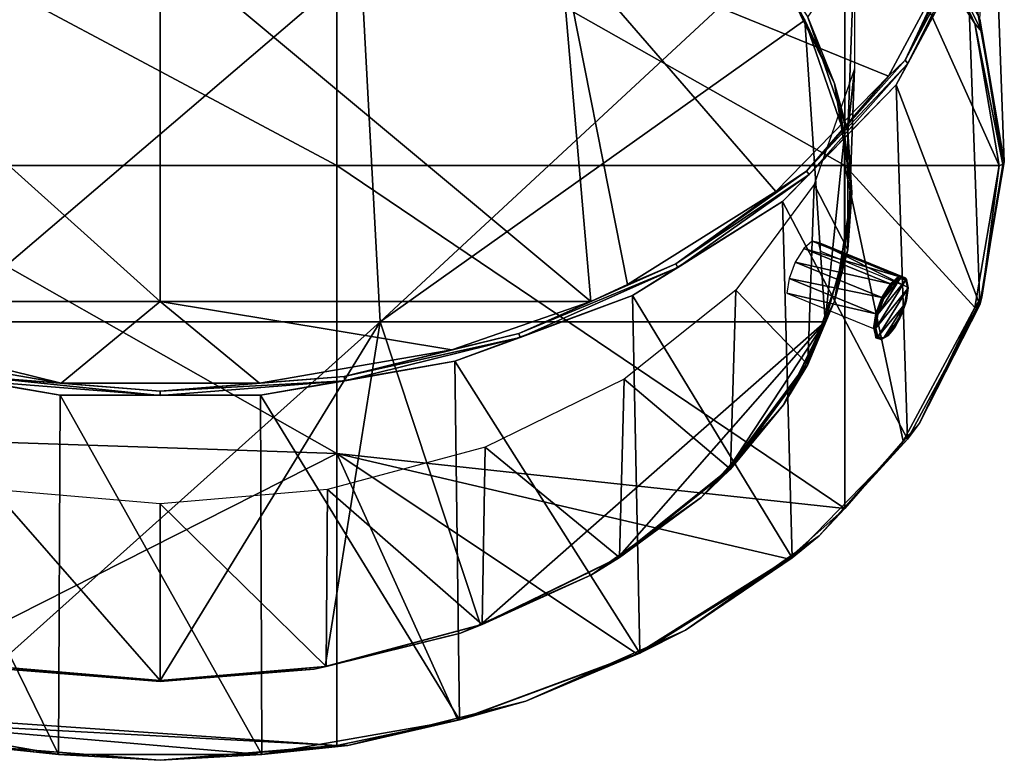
# Model space of a CAD drawing. Header units: millimetres. Extents: x -80 to 80, y -465 to 66.
# Tile 2 of 18: x -8 to 50, y -465 to -421. Entities that reach past the tile are written whole.
import ezdxf

# ---------------------------------------------------------------- set-up
doc = ezdxf.new("R2010")
doc.units = ezdxf.units.MM
doc.header["$LTSCALE"] = 65.185185
for name, color, linetype in [('20', 7, 'CONTINUOUS'), ('21', 7, 'CONTINUOUS'), ('22', 7, 'CONTINUOUS'), ('23', 7, 'CONTINUOUS'), ('24', 7, 'CONTINUOUS'), ('26', 7, 'CONTINUOUS'), ('27', 7, 'CONTINUOUS'), ('28', 7, 'CONTINUOUS'), ('29', 7, 'CONTINUOUS'), ('30', 7, 'CONTINUOUS'), ('31', 7, 'CONTINUOUS'), ('32', 7, 'CONTINUOUS'), ('41', 7, 'CONTINUOUS'), ('42', 7, 'CONTINUOUS'), ('43', 7, 'CONTINUOUS'), ('44', 7, 'CONTINUOUS')]:
    doc.layers.add(name, color=color, linetype=linetype)

msp = doc.modelspace()

# ---------------------------------------------------------------- linework, layer by layer
at = {"layer": '20', "color": 24, "linetype": 'Continuous', "true_color": 0x8c2424}
for points in [[(0, -437.553, -496.673), (-23.566, -416.368, -517.858), (-25.387, -437.554, -496.672), (0, -437.553, -496.673)], [(0, -416.368, -517.858), (-23.566, -416.368, -517.858), (0, -437.553, -496.673), (0, -416.368, -517.858)], [(23.566, -416.368, -517.858), (0, -416.368, -517.858), (25.387, -437.554, -496.672), (23.566, -416.368, -517.858)], [(25.387, -437.554, -496.672), (0, -416.368, -517.858), (0, -437.553, -496.673), (25.387, -437.554, -496.672)], [(27.559, -436.554, -497.672), (23.566, -416.368, -517.858), (25.387, -437.554, -496.672), (27.559, -436.554, -497.672)], [(36.313, -431.07, -503.156), (23.566, -416.368, -517.858), (27.559, -436.554, -497.672), (36.313, -431.07, -503.156)], [(42.956, -424.264, -509.962), (23.566, -416.368, -517.858), (36.313, -431.07, -503.156), (42.956, -424.264, -509.962)], [(47.103, -416.532, -517.694), (23.566, -416.368, -517.858), (42.956, -424.264, -509.962), (47.103, -416.532, -517.694)], [(0, -437.553, -496.673), (-25.387, -437.554, -496.672), (-5.848, -442.376, -491.85), (0, -437.553, -496.673)], [(-25.387, -437.554, -496.672), (-17.203, -440.397, -493.829), (-5.848, -442.376, -491.85), (-25.387, -437.554, -496.672)], [(5.848, -442.376, -491.85), (0, -437.553, -496.673), (-5.848, -442.376, -491.85), (5.848, -442.376, -491.85)], [(17.203, -440.397, -493.829), (0, -437.553, -496.673), (5.848, -442.376, -491.85), (17.203, -440.397, -493.829)], [(25.387, -437.554, -496.672), (0, -437.553, -496.673), (17.203, -440.397, -493.829), (25.387, -437.554, -496.672)]]:
    msp.add_3dface(points, dxfattribs=at)
at = {"layer": '21', "color": 24, "linetype": 'Continuous', "true_color": 0x8c2424}
for points in [[(40.376, -409.315, -567.338), (40.373, -429.536, -547.117), (10.413, -412.558, -564.095), (40.376, -409.315, -567.338)], [(40.376, -409.315, -567.338), (49.478, -429.536, -547.117), (40.373, -429.536, -547.117), (40.376, -409.315, -567.338)], [(43.81, -413.277, -563.375), (48.04, -421.163, -555.489), (40.376, -409.315, -567.338), (43.81, -413.277, -563.375)], [(48.04, -421.163, -555.489), (49.478, -429.536, -547.117), (40.376, -409.315, -567.338), (48.04, -421.163, -555.489)], [(10.413, -412.558, -564.095), (10.413, -429.536, -547.117), (-19.547, -413.551, -563.102), (10.413, -412.558, -564.095)], [(10.413, -412.558, -564.095), (40.373, -429.536, -547.117), (10.413, -429.536, -547.117), (10.413, -412.558, -564.095)], [(-19.547, -413.551, -563.102), (10.413, -429.536, -547.117), (-19.547, -429.536, -547.117), (-19.547, -413.551, -563.102)], [(10.413, -429.536, -547.117), (10.413, -446.514, -530.139), (-19.547, -429.536, -547.117), (10.413, -429.536, -547.117)], [(-19.547, -429.536, -547.117), (10.413, -446.514, -530.139), (-19.547, -445.521, -531.132), (-19.547, -429.536, -547.117)], [(10.413, -429.536, -547.117), (40.376, -449.757, -526.896), (10.413, -446.514, -530.139), (10.413, -429.536, -547.117)], [(40.373, -429.536, -547.117), (40.376, -449.757, -526.896), (10.413, -429.536, -547.117), (40.373, -429.536, -547.117)], [(40.373, -429.536, -547.117), (49.478, -429.536, -547.117), (48.04, -437.908, -538.744), (40.373, -429.536, -547.117)], [(40.376, -449.757, -526.896), (40.373, -429.536, -547.117), (43.81, -445.794, -530.858), (40.376, -449.757, -526.896)], [(43.81, -445.794, -530.858), (40.373, -429.536, -547.117), (48.04, -437.908, -538.744), (43.81, -445.794, -530.858)], [(-19.547, -445.521, -531.132), (10.413, -446.514, -530.139), (-19.549, -461.675, -514.977), (-19.547, -445.521, -531.132)], [(10.413, -446.514, -530.139), (10.414, -463.738, -512.915), (-19.549, -461.675, -514.977), (10.413, -446.514, -530.139)], [(10.413, -446.514, -530.139), (40.376, -449.757, -526.896), (37.035, -452.736, -523.917), (10.413, -446.514, -530.139)], [(10.414, -463.738, -512.915), (10.413, -446.514, -530.139), (17.545, -462.248, -514.404), (10.414, -463.738, -512.915)], [(17.545, -462.248, -514.404), (10.413, -446.514, -530.139), (28.107, -458.329, -518.324), (17.545, -462.248, -514.404)], [(28.107, -458.329, -518.324), (10.413, -446.514, -530.139), (37.035, -452.736, -523.917), (28.107, -458.329, -518.324)], [(-19.549, -461.675, -514.977), (10.414, -463.738, -512.915), (-17.545, -462.248, -514.404), (-19.549, -461.675, -514.977)], [(-5.964, -464.267, -512.386), (-17.545, -462.248, -514.404), (5.964, -464.267, -512.386), (-5.964, -464.267, -512.386)], [(-17.545, -462.248, -514.404), (10.414, -463.738, -512.915), (5.964, -464.267, -512.386), (-17.545, -462.248, -514.404)]]:
    msp.add_3dface(points, dxfattribs=at)
at = {"layer": '22', "color": 24, "linetype": 'Continuous', "true_color": 0x8c2424}
for points in [[(49.013, -408.667, -526.248), (47.589, -416.961, -517.954), (49.778, -429.318, -546.899), (49.013, -408.667, -526.248)], [(47.589, -416.961, -517.954), (43.399, -424.773, -510.142), (48.331, -437.742, -538.476), (47.589, -416.961, -517.954)], [(49.778, -429.318, -546.899), (47.589, -416.961, -517.954), (48.331, -437.742, -538.476), (49.778, -429.318, -546.899)], [(43.399, -424.773, -510.142), (36.687, -431.649, -503.266), (44.076, -445.676, -530.542), (43.399, -424.773, -510.142)], [(48.331, -437.742, -538.476), (43.399, -424.773, -510.142), (44.076, -445.676, -530.542), (48.331, -437.742, -538.476)], [(36.687, -431.649, -503.266), (27.842, -437.189, -497.726), (37.259, -452.659, -523.559), (36.687, -431.649, -503.266)], [(44.076, -445.676, -530.542), (36.687, -431.649, -503.266), (37.259, -452.659, -523.559), (44.076, -445.676, -530.542)], [(27.842, -437.189, -497.726), (17.38, -441.072, -493.843), (28.277, -458.286, -517.932), (27.842, -437.189, -497.726)], [(37.259, -452.659, -523.559), (27.842, -437.189, -497.726), (28.277, -458.286, -517.932), (37.259, -452.659, -523.559)], [(-6, -464.26, -511.958), (-17.38, -441.072, -493.843), (-17.651, -462.229, -513.988), (-6, -464.26, -511.958)], [(-5.908, -443.072, -491.843), (-17.38, -441.072, -493.843), (-6, -464.26, -511.958), (-5.908, -443.072, -491.843)], [(17.38, -441.072, -493.843), (5.908, -443.072, -491.843), (17.651, -462.229, -513.988), (17.38, -441.072, -493.843)], [(28.277, -458.286, -517.932), (17.38, -441.072, -493.843), (17.651, -462.229, -513.988), (28.277, -458.286, -517.932)], [(6, -464.26, -511.958), (-5.908, -443.072, -491.843), (-6, -464.26, -511.958), (6, -464.26, -511.958)], [(5.908, -443.072, -491.843), (-5.908, -443.072, -491.843), (6, -464.26, -511.958), (5.908, -443.072, -491.843)], [(17.651, -462.229, -513.988), (5.908, -443.072, -491.843), (6, -464.26, -511.958), (17.651, -462.229, -513.988)]]:
    msp.add_3dface(points, dxfattribs=at)
at = {"layer": '23', "color": 24, "linetype": 'Continuous', "true_color": 0x8c2424}
msp.add_3dface([(49.013, -408.667, -526.248), (49.778, -429.318, -546.899), (48.331, -420.895, -555.323), (49.013, -408.667, -526.248)], dxfattribs=at)
at = {"layer": '24', "color": 24, "linetype": 'Continuous', "true_color": 0x8c2424}
for points in [[(47.537, -416.041, -518.277), (47.103, -416.532, -517.694), (43.93, -423.328, -510.99), (47.537, -416.041, -518.277)], [(47.537, -416.041, -518.277), (43.93, -423.328, -510.99), (47.715, -416.195, -518.375), (47.537, -416.041, -518.277)], [(47.715, -416.195, -518.375), (43.93, -423.328, -510.99), (44.095, -423.51, -511.06), (47.715, -416.195, -518.375)], [(47.589, -416.961, -517.954), (47.715, -416.195, -518.375), (44.095, -423.51, -511.06), (47.589, -416.961, -517.954)], [(47.103, -416.532, -517.694), (42.956, -424.264, -509.962), (43.93, -423.328, -510.99), (47.103, -416.532, -517.694)], [(43.399, -424.773, -510.142), (47.589, -416.961, -517.954), (44.095, -423.51, -511.06), (43.399, -424.773, -510.142)], [(43.93, -423.328, -510.99), (42.956, -424.264, -509.962), (38.121, -429.865, -504.453), (43.93, -423.328, -510.99)], [(43.93, -423.328, -510.99), (38.121, -429.865, -504.453), (44.095, -423.51, -511.06), (43.93, -423.328, -510.99)], [(44.095, -423.51, -511.06), (38.121, -429.865, -504.453), (38.264, -430.071, -504.498), (44.095, -423.51, -511.06)], [(43.399, -424.773, -510.142), (44.095, -423.51, -511.06), (38.264, -430.071, -504.498), (43.399, -424.773, -510.142)], [(42.956, -424.264, -509.962), (36.313, -431.07, -503.156), (38.121, -429.865, -504.453), (42.956, -424.264, -509.962)], [(36.687, -431.649, -503.266), (43.399, -424.773, -510.142), (38.264, -430.071, -504.498), (36.687, -431.649, -503.266)], [(38.121, -429.865, -504.453), (36.313, -431.07, -503.156), (30.401, -435.324, -498.994), (38.121, -429.865, -504.453)], [(38.121, -429.865, -504.453), (30.401, -435.324, -498.994), (38.264, -430.071, -504.498), (38.121, -429.865, -504.453)], [(38.264, -430.071, -504.498), (30.401, -435.324, -498.994), (30.515, -435.551, -499.018), (38.264, -430.071, -504.498)], [(36.687, -431.649, -503.266), (38.264, -430.071, -504.498), (30.515, -435.551, -499.018), (36.687, -431.649, -503.266)], [(36.313, -431.07, -503.156), (27.559, -436.554, -497.672), (30.401, -435.324, -498.994), (36.313, -431.07, -503.156)], [(27.842, -437.189, -497.726), (36.687, -431.649, -503.266), (30.515, -435.551, -499.018), (27.842, -437.189, -497.726)], [(30.401, -435.324, -498.994), (25.387, -437.554, -496.672), (21.156, -439.432, -494.886), (30.401, -435.324, -498.994)], [(30.401, -435.324, -498.994), (21.156, -439.432, -494.886), (30.515, -435.551, -499.018), (30.401, -435.324, -498.994)], [(27.559, -436.554, -497.672), (25.387, -437.554, -496.672), (30.401, -435.324, -498.994), (27.559, -436.554, -497.672)], [(30.515, -435.551, -499.018), (21.156, -439.432, -494.886), (21.235, -439.674, -494.895), (30.515, -435.551, -499.018)], [(27.842, -437.189, -497.726), (30.515, -435.551, -499.018), (21.235, -439.674, -494.895), (27.842, -437.189, -497.726)], [(17.38, -441.072, -493.843), (27.842, -437.189, -497.726), (21.235, -439.674, -494.895), (17.38, -441.072, -493.843)], [(25.387, -437.554, -496.672), (17.203, -440.397, -493.829), (21.156, -439.432, -494.886), (25.387, -437.554, -496.672)], [(21.156, -439.432, -494.886), (10.85, -441.982, -492.336), (21.235, -439.674, -494.895), (21.156, -439.432, -494.886)], [(21.156, -439.432, -494.886), (17.203, -440.397, -493.829), (10.85, -441.982, -492.336), (21.156, -439.432, -494.886)], [(21.235, -439.674, -494.895), (10.85, -441.982, -492.336), (10.891, -442.234, -492.336), (21.235, -439.674, -494.895)], [(17.38, -441.072, -493.843), (21.235, -439.674, -494.895), (10.891, -442.234, -492.336), (17.38, -441.072, -493.843)], [(-5.848, -442.376, -491.85), (-17.203, -440.397, -493.829), (-10.85, -441.982, -492.336), (-5.848, -442.376, -491.85)], [(17.203, -440.397, -493.829), (5.848, -442.376, -491.85), (10.85, -441.982, -492.336), (17.203, -440.397, -493.829)], [(-17.38, -441.072, -493.843), (-5.908, -443.072, -491.843), (-10.891, -442.234, -492.336), (-17.38, -441.072, -493.843)], [(5.908, -443.072, -491.843), (17.38, -441.072, -493.843), (10.891, -442.234, -492.336), (5.908, -443.072, -491.843)], [(0, -443.101, -491.468), (-10.85, -441.982, -492.336), (-10.891, -442.234, -492.336), (0, -443.101, -491.468)], [(-5.908, -443.072, -491.843), (0, -443.101, -491.468), (-10.891, -442.234, -492.336), (-5.908, -443.072, -491.843)], [(0, -442.846, -491.472), (-5.848, -442.376, -491.85), (-10.85, -441.982, -492.336), (0, -442.846, -491.472)], [(0, -442.846, -491.472), (-10.85, -441.982, -492.336), (0, -443.101, -491.468), (0, -442.846, -491.472)], [(5.848, -442.376, -491.85), (-5.848, -442.376, -491.85), (0, -442.846, -491.472), (5.848, -442.376, -491.85)], [(10.85, -441.982, -492.336), (0, -442.846, -491.472), (10.891, -442.234, -492.336), (10.85, -441.982, -492.336)], [(10.85, -441.982, -492.336), (5.848, -442.376, -491.85), (0, -442.846, -491.472), (10.85, -441.982, -492.336)], [(5.908, -443.072, -491.843), (10.891, -442.234, -492.336), (0, -443.101, -491.468), (5.908, -443.072, -491.843)], [(10.891, -442.234, -492.336), (0, -442.846, -491.472), (0, -443.101, -491.468), (10.891, -442.234, -492.336)], [(-5.908, -443.072, -491.843), (5.908, -443.072, -491.843), (0, -443.101, -491.468), (-5.908, -443.072, -491.843)]]:
    msp.add_3dface(points, dxfattribs=at)
at = {"layer": '26', "color": 24, "linetype": 'Continuous', "true_color": 0x8c2424}
for points in [[(48.04, -437.908, -538.744), (49.478, -429.536, -547.117), (48.447, -437.291, -539.234), (48.04, -437.908, -538.744)], [(49.778, -429.318, -546.899), (48.331, -437.742, -538.476), (49.693, -429.472, -547.053), (49.778, -429.318, -546.899)], [(49.693, -429.472, -547.053), (48.331, -437.742, -538.476), (48.447, -437.291, -539.234), (49.693, -429.472, -547.053)], [(49.478, -429.536, -547.117), (49.693, -429.472, -547.053), (48.447, -437.291, -539.234), (49.478, -429.536, -547.117)], [(48.331, -437.742, -538.476), (44.076, -445.676, -530.542), (44.771, -444.718, -531.807), (48.331, -437.742, -538.476)], [(48.04, -437.908, -538.744), (48.447, -437.291, -539.234), (44.771, -444.718, -531.807), (48.04, -437.908, -538.744)], [(48.447, -437.291, -539.234), (48.331, -437.742, -538.476), (44.771, -444.718, -531.807), (48.447, -437.291, -539.234)], [(43.81, -445.794, -530.858), (48.04, -437.908, -538.744), (44.771, -444.718, -531.807), (43.81, -445.794, -530.858)], [(43.81, -445.794, -530.858), (44.771, -444.718, -531.807), (38.851, -451.38, -525.145), (43.81, -445.794, -530.858)], [(44.771, -444.718, -531.807), (44.076, -445.676, -530.542), (38.851, -451.38, -525.145), (44.771, -444.718, -531.807)], [(44.076, -445.676, -530.542), (37.259, -452.659, -523.559), (38.851, -451.38, -525.145), (44.076, -445.676, -530.542)], [(40.376, -449.757, -526.896), (43.81, -445.794, -530.858), (38.851, -451.38, -525.145), (40.376, -449.757, -526.896)], [(37.035, -452.736, -523.917), (40.376, -449.757, -526.896), (38.851, -451.38, -525.145), (37.035, -452.736, -523.917)], [(37.035, -452.736, -523.917), (38.851, -451.38, -525.145), (30.983, -456.944, -519.581), (37.035, -452.736, -523.917)], [(38.851, -451.38, -525.145), (37.259, -452.659, -523.559), (30.983, -456.944, -519.581), (38.851, -451.38, -525.145)], [(28.107, -458.329, -518.324), (37.035, -452.736, -523.917), (30.983, -456.944, -519.581), (28.107, -458.329, -518.324)], [(37.259, -452.659, -523.559), (28.277, -458.286, -517.932), (30.983, -456.944, -519.581), (37.259, -452.659, -523.559)], [(30.983, -456.944, -519.581), (28.277, -458.286, -517.932), (21.561, -461.13, -515.395), (30.983, -456.944, -519.581)], [(28.107, -458.329, -518.324), (30.983, -456.944, -519.581), (21.561, -461.13, -515.395), (28.107, -458.329, -518.324)], [(17.545, -462.248, -514.404), (28.107, -458.329, -518.324), (21.561, -461.13, -515.395), (17.545, -462.248, -514.404)], [(28.277, -458.286, -517.932), (17.651, -462.229, -513.988), (21.561, -461.13, -515.395), (28.277, -458.286, -517.932)], [(21.561, -461.13, -515.395), (17.651, -462.229, -513.988), (11.058, -463.729, -512.796), (21.561, -461.13, -515.395)], [(17.545, -462.248, -514.404), (21.561, -461.13, -515.395), (11.058, -463.729, -512.796), (17.545, -462.248, -514.404)], [(-6, -464.26, -511.958), (-17.651, -462.229, -513.988), (-11.058, -463.729, -512.796), (-6, -464.26, -511.958)], [(-17.545, -462.248, -514.404), (-5.964, -464.267, -512.386), (-11.058, -463.729, -512.796), (-17.545, -462.248, -514.404)], [(17.651, -462.229, -513.988), (6, -464.26, -511.958), (11.058, -463.729, -512.796), (17.651, -462.229, -513.988)], [(10.414, -463.738, -512.915), (17.545, -462.248, -514.404), (11.058, -463.729, -512.796), (10.414, -463.738, -512.915)], [(0, -464.61, -511.915), (-6, -464.26, -511.958), (-11.058, -463.729, -512.796), (0, -464.61, -511.915)], [(-5.964, -464.267, -512.386), (0, -464.61, -511.915), (-11.058, -463.729, -512.796), (-5.964, -464.267, -512.386)], [(11.058, -463.729, -512.796), (6, -464.26, -511.958), (0, -464.61, -511.915), (11.058, -463.729, -512.796)], [(10.414, -463.738, -512.915), (11.058, -463.729, -512.796), (0, -464.61, -511.915), (10.414, -463.738, -512.915)], [(5.964, -464.267, -512.386), (10.414, -463.738, -512.915), (0, -464.61, -511.915), (5.964, -464.267, -512.386)], [(6, -464.26, -511.958), (-6, -464.26, -511.958), (0, -464.61, -511.915), (6, -464.26, -511.958)], [(-5.964, -464.267, -512.386), (5.964, -464.267, -512.386), (0, -464.61, -511.915), (-5.964, -464.267, -512.386)]]:
    msp.add_3dface(points, dxfattribs=at)
at = {"layer": '27', "color": 24, "linetype": 'Continuous', "true_color": 0x8c2424}
for points in [[(48.04, -421.163, -555.489), (43.81, -413.277, -563.375), (44.771, -414.226, -562.299), (48.04, -421.163, -555.489)], [(48.04, -421.163, -555.489), (44.771, -414.226, -562.299), (48.447, -421.653, -554.872), (48.04, -421.163, -555.489)], [(44.771, -414.226, -562.299), (48.331, -420.895, -555.323), (48.447, -421.653, -554.872), (44.771, -414.226, -562.299)], [(48.331, -420.895, -555.323), (49.778, -429.318, -546.899), (48.447, -421.653, -554.872), (48.331, -420.895, -555.323)], [(49.693, -429.472, -547.053), (48.04, -421.163, -555.489), (48.447, -421.653, -554.872), (49.693, -429.472, -547.053)], [(49.478, -429.536, -547.117), (48.04, -421.163, -555.489), (49.693, -429.472, -547.053), (49.478, -429.536, -547.117)], [(49.778, -429.318, -546.899), (49.693, -429.472, -547.053), (48.447, -421.653, -554.872), (49.778, -429.318, -546.899)]]:
    msp.add_3dface(points, dxfattribs=at)
at = {"layer": '28', "color": 155, "linetype": 'Continuous', "true_color": 0x5470ab}
for points in [[(-9.777, -459.072, -520.558), (0, -459.912, -519.718), (-9.872, -448.629, -509.569), (-9.777, -459.072, -520.558)], [(-9.872, -448.629, -509.569), (0, -459.912, -519.718), (0, -449.476, -508.722), (-9.872, -448.629, -509.569)]]:
    msp.add_3dface(points, dxfattribs=at)
at = {"layer": '29', "color": 155, "linetype": 'Continuous', "true_color": 0x5470ab}
for points in [[(40.555, -427.543, -552.087), (38.198, -420.781, -558.849), (40.949, -416.793, -541.405), (40.555, -427.543, -552.087)], [(40.949, -423.824, -534.374), (40.555, -427.543, -552.087), (40.949, -416.793, -541.405), (40.949, -423.824, -534.374)], [(38.569, -430.652, -527.546), (40.555, -434.506, -545.124), (40.949, -423.824, -534.374), (38.569, -430.652, -527.546)], [(40.555, -434.506, -545.124), (40.555, -427.543, -552.087), (40.949, -423.824, -534.374), (40.555, -434.506, -545.124)], [(33.948, -436.878, -521.32), (38.198, -441.268, -538.362), (38.569, -430.652, -527.546), (33.948, -436.878, -521.32)], [(38.198, -441.268, -538.362), (40.555, -434.506, -545.124), (38.569, -430.652, -527.546), (38.198, -441.268, -538.362)], [(27.354, -442.141, -516.057), (33.621, -447.434, -532.196), (33.948, -436.878, -521.32), (27.354, -442.141, -516.057)], [(33.621, -447.434, -532.196), (38.198, -441.268, -538.362), (33.948, -436.878, -521.32), (33.621, -447.434, -532.196)], [(19.17, -446.135, -512.063), (27.09, -452.647, -526.983), (27.354, -442.141, -516.057), (19.17, -446.135, -512.063)], [(27.09, -452.647, -526.983), (33.621, -447.434, -532.196), (27.354, -442.141, -516.057), (27.09, -452.647, -526.983)], [(9.872, -448.629, -509.569), (18.985, -456.603, -523.027), (19.17, -446.135, -512.063), (9.872, -448.629, -509.569)], [(18.985, -456.603, -523.027), (27.09, -452.647, -526.983), (19.17, -446.135, -512.063), (18.985, -456.603, -523.027)], [(0, -449.476, -508.722), (9.777, -459.072, -520.558), (9.872, -448.629, -509.569), (0, -449.476, -508.722)], [(9.777, -459.072, -520.558), (18.985, -456.603, -523.027), (9.872, -448.629, -509.569), (9.777, -459.072, -520.558)], [(0, -449.476, -508.722), (0, -459.912, -519.718), (9.777, -459.072, -520.558), (0, -449.476, -508.722)]]:
    msp.add_3dface(points, dxfattribs=at)
at = {"layer": '30', "color": 155, "linetype": 'Continuous', "true_color": 0x5470ab}
for points in [[(12.974, -438.744, -541.161), (-12.974, -438.744, -541.161), (11.827, -417.559, -562.346), (12.974, -438.744, -541.161)], [(11.827, -417.559, -562.346), (-12.974, -438.744, -541.161), (-11.827, -417.559, -562.346), (11.827, -417.559, -562.346)], [(35.811, -417.556, -562.349), (12.974, -438.744, -541.161), (11.827, -417.559, -562.346), (35.811, -417.556, -562.349)], [(38.011, -420.969, -558.937), (12.974, -438.744, -541.161), (35.811, -417.556, -562.349), (38.011, -420.969, -558.937)], [(39.213, -438.745, -541.16), (12.974, -438.744, -541.161), (38.011, -420.969, -558.937), (39.213, -438.745, -541.16)], [(40.356, -427.697, -552.208), (39.213, -438.745, -541.16), (38.011, -420.969, -558.937), (40.356, -427.697, -552.208)], [(40.356, -434.627, -545.278), (39.213, -438.745, -541.16), (40.356, -427.697, -552.208), (40.356, -434.627, -545.278)], [(-12.974, -438.744, -541.161), (12.974, -438.744, -541.161), (-9.728, -459.073, -520.833), (-12.974, -438.744, -541.161)], [(12.974, -438.744, -541.161), (0, -459.908, -519.997), (-9.728, -459.073, -520.833), (12.974, -438.744, -541.161)], [(9.728, -459.073, -520.833), (0, -459.908, -519.997), (12.974, -438.744, -541.161), (9.728, -459.073, -520.833)], [(18.892, -456.616, -523.29), (9.728, -459.073, -520.833), (12.974, -438.744, -541.161), (18.892, -456.616, -523.29)], [(39.213, -438.745, -541.16), (18.892, -456.616, -523.29), (12.974, -438.744, -541.161), (39.213, -438.745, -541.16)], [(26.958, -452.679, -527.227), (18.892, -456.616, -523.29), (39.213, -438.745, -541.16), (26.958, -452.679, -527.227)], [(33.457, -447.492, -532.414), (26.958, -452.679, -527.227), (39.213, -438.745, -541.16), (33.457, -447.492, -532.414)], [(38.011, -441.356, -538.55), (33.457, -447.492, -532.414), (39.213, -438.745, -541.16), (38.011, -441.356, -538.55)]]:
    msp.add_3dface(points, dxfattribs=at)
at = {"layer": '31', "color": 155, "linetype": 'Continuous', "true_color": 0x5470ab}
for points in [[(38.011, -420.969, -558.937), (35.811, -417.556, -562.349), (36.753, -418.607, -561.218), (38.011, -420.969, -558.937)], [(39.77, -424.704, -555.122), (38.011, -420.969, -558.937), (36.753, -418.607, -561.218), (39.77, -424.704, -555.122)], [(38.198, -420.781, -558.849), (39.77, -424.704, -555.122), (36.753, -418.607, -561.218), (38.198, -420.781, -558.849)], [(40.356, -427.697, -552.208), (38.011, -420.969, -558.937), (39.77, -424.704, -555.122), (40.356, -427.697, -552.208)], [(38.198, -420.781, -558.849), (40.555, -427.543, -552.087), (39.77, -424.704, -555.122), (38.198, -420.781, -558.849)], [(40.792, -431.122, -548.703), (40.356, -427.697, -552.208), (39.77, -424.704, -555.122), (40.792, -431.122, -548.703)], [(40.555, -427.543, -552.087), (40.792, -431.122, -548.703), (39.77, -424.704, -555.122), (40.555, -427.543, -552.087)], [(40.356, -434.627, -545.278), (40.356, -427.697, -552.208), (40.792, -431.122, -548.703), (40.356, -434.627, -545.278)], [(40.555, -427.543, -552.087), (40.555, -434.506, -545.124), (40.792, -431.122, -548.703), (40.555, -427.543, -552.087)], [(39.77, -437.541, -542.285), (40.356, -434.627, -545.278), (40.792, -431.122, -548.703), (39.77, -437.541, -542.285)], [(40.555, -434.506, -545.124), (39.77, -437.541, -542.285), (40.792, -431.122, -548.703), (40.555, -434.506, -545.124)], [(40.555, -434.506, -545.124), (38.198, -441.268, -538.362), (39.77, -437.541, -542.285), (40.555, -434.506, -545.124)], [(39.213, -438.745, -541.16), (40.356, -434.627, -545.278), (39.77, -437.541, -542.285), (39.213, -438.745, -541.16)], [(36.753, -443.637, -536.188), (39.213, -438.745, -541.16), (39.77, -437.541, -542.285), (36.753, -443.637, -536.188)], [(38.198, -441.268, -538.362), (36.753, -443.637, -536.188), (39.77, -437.541, -542.285), (38.198, -441.268, -538.362)], [(38.011, -441.356, -538.55), (39.213, -438.745, -541.16), (36.753, -443.637, -536.188), (38.011, -441.356, -538.55)], [(38.198, -441.268, -538.362), (33.621, -447.434, -532.196), (36.753, -443.637, -536.188), (38.198, -441.268, -538.362)], [(33.457, -447.492, -532.414), (38.011, -441.356, -538.55), (36.753, -443.637, -536.188), (33.457, -447.492, -532.414)], [(31.893, -449.106, -530.719), (33.457, -447.492, -532.414), (36.753, -443.637, -536.188), (31.893, -449.106, -530.719)], [(33.621, -447.434, -532.196), (31.893, -449.106, -530.719), (36.753, -443.637, -536.188), (33.621, -447.434, -532.196)], [(26.958, -452.679, -527.227), (33.457, -447.492, -532.414), (31.893, -449.106, -530.719), (26.958, -452.679, -527.227)], [(33.621, -447.434, -532.196), (27.09, -452.647, -526.983), (31.893, -449.106, -530.719), (33.621, -447.434, -532.196)], [(25.434, -453.674, -526.152), (26.958, -452.679, -527.227), (31.893, -449.106, -530.719), (25.434, -453.674, -526.152)], [(27.09, -452.647, -526.983), (25.434, -453.674, -526.152), (31.893, -449.106, -530.719), (27.09, -452.647, -526.983)], [(18.892, -456.616, -523.29), (26.958, -452.679, -527.227), (25.434, -453.674, -526.152), (18.892, -456.616, -523.29)], [(27.09, -452.647, -526.983), (18.985, -456.603, -523.027), (25.434, -453.674, -526.152), (27.09, -452.647, -526.983)], [(17.699, -457.11, -522.715), (18.892, -456.616, -523.29), (25.434, -453.674, -526.152), (17.699, -457.11, -522.715)], [(18.985, -456.603, -523.027), (17.699, -457.11, -522.715), (25.434, -453.674, -526.152), (18.985, -456.603, -523.027)], [(9.728, -459.073, -520.833), (18.892, -456.616, -523.29), (17.699, -457.11, -522.715), (9.728, -459.073, -520.833)], [(18.985, -456.603, -523.027), (9.777, -459.072, -520.558), (17.699, -457.11, -522.715), (18.985, -456.603, -523.027)], [(9.077, -459.243, -520.582), (9.728, -459.073, -520.833), (17.699, -457.11, -522.715), (9.077, -459.243, -520.582)], [(9.777, -459.072, -520.558), (9.077, -459.243, -520.582), (17.699, -457.11, -522.715), (9.777, -459.072, -520.558)], [(9.777, -459.072, -520.558), (0, -459.912, -519.718), (9.077, -459.243, -520.582), (9.777, -459.072, -520.558)], [(0, -459.967, -519.859), (9.728, -459.073, -520.833), (9.077, -459.243, -520.582), (0, -459.967, -519.859)], [(0, -459.908, -519.997), (9.728, -459.073, -520.833), (0, -459.967, -519.859), (0, -459.908, -519.997)], [(0, -459.912, -519.718), (0, -459.967, -519.859), (9.077, -459.243, -520.582), (0, -459.912, -519.718)]]:
    msp.add_3dface(points, dxfattribs=at)
at = {"layer": '32', "color": 155, "linetype": 'Continuous', "true_color": 0x5470ab}
for points in [[(0, -459.967, -519.859), (-9.777, -459.072, -520.558), (-9.077, -459.243, -520.582), (0, -459.967, -519.859)], [(0, -459.912, -519.718), (-9.777, -459.072, -520.558), (0, -459.967, -519.859), (0, -459.912, -519.718)], [(-9.728, -459.073, -520.833), (0, -459.908, -519.997), (-9.077, -459.243, -520.582), (-9.728, -459.073, -520.833)], [(0, -459.908, -519.997), (0, -459.967, -519.859), (-9.077, -459.243, -520.582), (0, -459.908, -519.997)]]:
    msp.add_3dface(points, dxfattribs=at)
at = {"layer": '41', "linetype": 'Continuous'}
for points in [[(42.323, -438.294, -518.631), (42.196, -439.121, -519.147), (43.969, -436.279, -520.646), (42.323, -438.294, -518.631)], [(43.969, -436.279, -520.646), (42.196, -439.121, -519.147), (44.096, -436.794, -521.474), (43.969, -436.279, -520.646)], [(43.621, -436.213, -519.728), (42.323, -438.294, -518.631), (43.969, -436.279, -520.646), (43.621, -436.213, -519.728)], [(42.671, -437.376, -518.565), (42.323, -438.294, -518.631), (43.621, -436.213, -519.728), (42.671, -437.376, -518.565)], [(43.146, -436.614, -518.967), (42.671, -437.376, -518.565), (43.621, -436.213, -519.728), (43.146, -436.614, -518.967)], [(44.096, -436.794, -521.474), (42.196, -439.121, -519.147), (42.323, -439.637, -519.974), (44.096, -436.794, -521.474)], [(43.969, -437.622, -521.989), (44.096, -436.794, -521.474), (42.323, -439.637, -519.974), (43.969, -437.622, -521.989)], [(42.671, -439.703, -520.892), (43.969, -437.622, -521.989), (42.323, -439.637, -519.974), (42.671, -439.703, -520.892)], [(43.621, -438.54, -522.055), (43.969, -437.622, -521.989), (42.671, -439.703, -520.892), (43.621, -438.54, -522.055)], [(43.146, -439.301, -521.654), (43.621, -438.54, -522.055), (42.671, -439.703, -520.892), (43.146, -439.301, -521.654)]]:
    msp.add_3dface(points, dxfattribs=at)
at = {"layer": '42', "linetype": 'Continuous'}
for points in [[(37.95, -434.422, -521.017), (43.56, -436.085, -519.733), (38.45, -433.999, -521.819), (37.95, -434.422, -521.017)], [(38.45, -433.999, -521.819), (43.926, -436.155, -520.699), (38.816, -434.069, -522.785), (38.45, -433.999, -521.819)], [(43.56, -436.085, -519.733), (43.926, -436.155, -520.699), (38.45, -433.999, -521.819), (43.56, -436.085, -519.733)], [(43.926, -436.155, -520.699), (44.06, -436.698, -521.57), (38.816, -434.069, -522.785), (43.926, -436.155, -520.699)], [(38.816, -434.069, -522.785), (44.06, -436.698, -521.57), (38.95, -434.612, -523.656), (38.816, -434.069, -522.785)], [(37.45, -435.224, -520.594), (43.06, -436.508, -518.931), (37.95, -434.422, -521.017), (37.45, -435.224, -520.594)], [(43.06, -436.508, -518.931), (43.56, -436.085, -519.733), (37.95, -434.422, -521.017), (43.06, -436.508, -518.931)], [(37.084, -436.19, -520.664), (42.56, -437.31, -518.508), (37.45, -435.224, -520.594), (37.084, -436.19, -520.664)], [(42.56, -437.31, -518.508), (43.06, -436.508, -518.931), (37.45, -435.224, -520.594), (42.56, -437.31, -518.508)], [(36.95, -437.061, -521.207), (42.194, -438.276, -518.578), (37.084, -436.19, -520.664), (36.95, -437.061, -521.207)], [(42.194, -438.276, -518.578), (42.56, -437.31, -518.508), (37.084, -436.19, -520.664), (42.194, -438.276, -518.578)], [(42.06, -439.147, -519.121), (42.194, -438.276, -518.578), (36.95, -437.061, -521.207), (42.06, -439.147, -519.121)]]:
    msp.add_3dface(points, dxfattribs=at)
at = {"layer": '43', "linetype": 'Continuous'}
for points in [[(43.06, -436.508, -518.931), (42.56, -437.31, -518.508), (42.902, -436.858, -518.693), (43.06, -436.508, -518.931)], [(42.671, -437.376, -518.565), (43.146, -436.614, -518.967), (42.902, -436.858, -518.693), (42.671, -437.376, -518.565)], [(43.06, -436.508, -518.931), (42.902, -436.858, -518.693), (43.34, -436.32, -519.23), (43.06, -436.508, -518.931)], [(42.902, -436.858, -518.693), (43.146, -436.614, -518.967), (43.34, -436.32, -519.23), (42.902, -436.858, -518.693)], [(43.56, -436.085, -519.733), (43.06, -436.508, -518.931), (43.34, -436.32, -519.23), (43.56, -436.085, -519.733)], [(43.146, -436.614, -518.967), (43.621, -436.213, -519.728), (43.34, -436.32, -519.23), (43.146, -436.614, -518.967)], [(43.56, -436.085, -519.733), (43.34, -436.32, -519.23), (43.735, -436.106, -519.983), (43.56, -436.085, -519.733)], [(43.34, -436.32, -519.23), (43.621, -436.213, -519.728), (43.735, -436.106, -519.983), (43.34, -436.32, -519.23)], [(43.926, -436.155, -520.699), (43.56, -436.085, -519.733), (43.735, -436.106, -519.983), (43.926, -436.155, -520.699)], [(43.621, -436.213, -519.728), (43.969, -436.279, -520.646), (43.735, -436.106, -519.983), (43.621, -436.213, -519.728)], [(43.926, -436.155, -520.699), (43.735, -436.106, -519.983), (44.009, -436.256, -520.803), (43.926, -436.155, -520.699)], [(43.735, -436.106, -519.983), (43.969, -436.279, -520.646), (44.009, -436.256, -520.803), (43.735, -436.106, -519.983)], [(43.926, -436.155, -520.699), (44.009, -436.256, -520.803), (44.106, -436.741, -521.527), (43.926, -436.155, -520.699)], [(44.06, -436.698, -521.57), (43.926, -436.155, -520.699), (44.106, -436.741, -521.527), (44.06, -436.698, -521.57)], [(43.969, -436.279, -520.646), (44.096, -436.794, -521.474), (44.009, -436.256, -520.803), (43.969, -436.279, -520.646)], [(44.009, -436.256, -520.803), (44.096, -436.794, -521.474), (44.106, -436.741, -521.527), (44.009, -436.256, -520.803)], [(42.56, -437.31, -518.508), (42.507, -437.61, -518.479), (42.902, -436.858, -518.693), (42.56, -437.31, -518.508)], [(42.507, -437.61, -518.479), (42.671, -437.376, -518.565), (42.902, -436.858, -518.693), (42.507, -437.61, -518.479)], [(42.56, -437.31, -518.508), (42.194, -438.276, -518.578), (42.507, -437.61, -518.479), (42.56, -437.31, -518.508)], [(42.194, -438.276, -518.578), (42.233, -438.43, -518.629), (42.507, -437.61, -518.479), (42.194, -438.276, -518.578)], [(42.233, -438.43, -518.629), (42.323, -438.294, -518.631), (42.507, -437.61, -518.479), (42.233, -438.43, -518.629)], [(42.323, -438.294, -518.631), (42.671, -437.376, -518.565), (42.507, -437.61, -518.479), (42.323, -438.294, -518.631)], [(42.194, -438.276, -518.578), (42.06, -439.147, -519.121), (42.233, -438.43, -518.629), (42.194, -438.276, -518.578)], [(42.136, -439.154, -519.114), (42.323, -438.294, -518.631), (42.233, -438.43, -518.629), (42.136, -439.154, -519.114)], [(42.196, -439.121, -519.147), (42.323, -438.294, -518.631), (42.136, -439.154, -519.114), (42.196, -439.121, -519.147)], [(42.06, -439.147, -519.121), (42.136, -439.154, -519.114), (42.233, -438.43, -518.629), (42.06, -439.147, -519.121)]]:
    msp.add_3dface(points, dxfattribs=at)
at = {"layer": '44', "linetype": 'Continuous'}
for points in [[(44.06, -436.698, -521.57), (44.009, -437.465, -522.012), (43.926, -437.569, -522.113), (44.06, -436.698, -521.57)], [(44.096, -436.794, -521.474), (43.969, -437.622, -521.989), (44.106, -436.741, -521.527), (44.096, -436.794, -521.474)], [(44.106, -436.741, -521.527), (43.969, -437.622, -521.989), (44.009, -437.465, -522.012), (44.106, -436.741, -521.527)], [(44.06, -436.698, -521.57), (44.106, -436.741, -521.527), (44.009, -437.465, -522.012), (44.06, -436.698, -521.57)], [(43.926, -437.569, -522.113), (43.735, -438.285, -522.162), (43.56, -438.535, -522.183), (43.926, -437.569, -522.113)], [(43.969, -437.622, -521.989), (43.621, -438.54, -522.055), (43.735, -438.285, -522.162), (43.969, -437.622, -521.989)], [(44.009, -437.465, -522.012), (43.735, -438.285, -522.162), (43.926, -437.569, -522.113), (44.009, -437.465, -522.012)], [(44.009, -437.465, -522.012), (43.969, -437.622, -521.989), (43.735, -438.285, -522.162), (44.009, -437.465, -522.012)], [(43.735, -438.285, -522.162), (43.34, -439.038, -521.948), (43.56, -438.535, -522.183), (43.735, -438.285, -522.162)], [(43.735, -438.285, -522.162), (43.621, -438.54, -522.055), (43.34, -439.038, -521.948), (43.735, -438.285, -522.162)], [(43.56, -438.535, -522.183), (43.34, -439.038, -521.948), (43.06, -439.337, -521.76), (43.56, -438.535, -522.183)], [(43.621, -438.54, -522.055), (43.146, -439.301, -521.654), (43.34, -439.038, -521.948), (43.621, -438.54, -522.055)], [(42.136, -439.154, -519.114), (42.06, -439.147, -519.121), (42.194, -439.69, -519.992), (42.136, -439.154, -519.114)], [(42.196, -439.121, -519.147), (42.136, -439.154, -519.114), (42.233, -439.639, -519.838), (42.196, -439.121, -519.147)], [(42.233, -439.639, -519.838), (42.136, -439.154, -519.114), (42.194, -439.69, -519.992), (42.233, -439.639, -519.838)], [(42.323, -439.637, -519.974), (42.196, -439.121, -519.147), (42.233, -439.639, -519.838), (42.323, -439.637, -519.974)], [(43.06, -439.337, -521.76), (42.902, -439.575, -521.41), (42.56, -439.76, -520.958), (43.06, -439.337, -521.76)], [(43.146, -439.301, -521.654), (42.671, -439.703, -520.892), (42.902, -439.575, -521.41), (43.146, -439.301, -521.654)], [(43.34, -439.038, -521.948), (42.902, -439.575, -521.41), (43.06, -439.337, -521.76), (43.34, -439.038, -521.948)], [(43.34, -439.038, -521.948), (43.146, -439.301, -521.654), (42.902, -439.575, -521.41), (43.34, -439.038, -521.948)], [(42.507, -439.789, -520.658), (42.233, -439.639, -519.838), (42.194, -439.69, -519.992), (42.507, -439.789, -520.658)], [(42.56, -439.76, -520.958), (42.507, -439.789, -520.658), (42.194, -439.69, -519.992), (42.56, -439.76, -520.958)], [(42.507, -439.789, -520.658), (42.323, -439.637, -519.974), (42.233, -439.639, -519.838), (42.507, -439.789, -520.658)], [(42.671, -439.703, -520.892), (42.323, -439.637, -519.974), (42.507, -439.789, -520.658), (42.671, -439.703, -520.892)], [(42.902, -439.575, -521.41), (42.507, -439.789, -520.658), (42.56, -439.76, -520.958), (42.902, -439.575, -521.41)], [(42.902, -439.575, -521.41), (42.671, -439.703, -520.892), (42.507, -439.789, -520.658), (42.902, -439.575, -521.41)]]:
    msp.add_3dface(points, dxfattribs=at)

doc.saveas('drawing.dxf')
